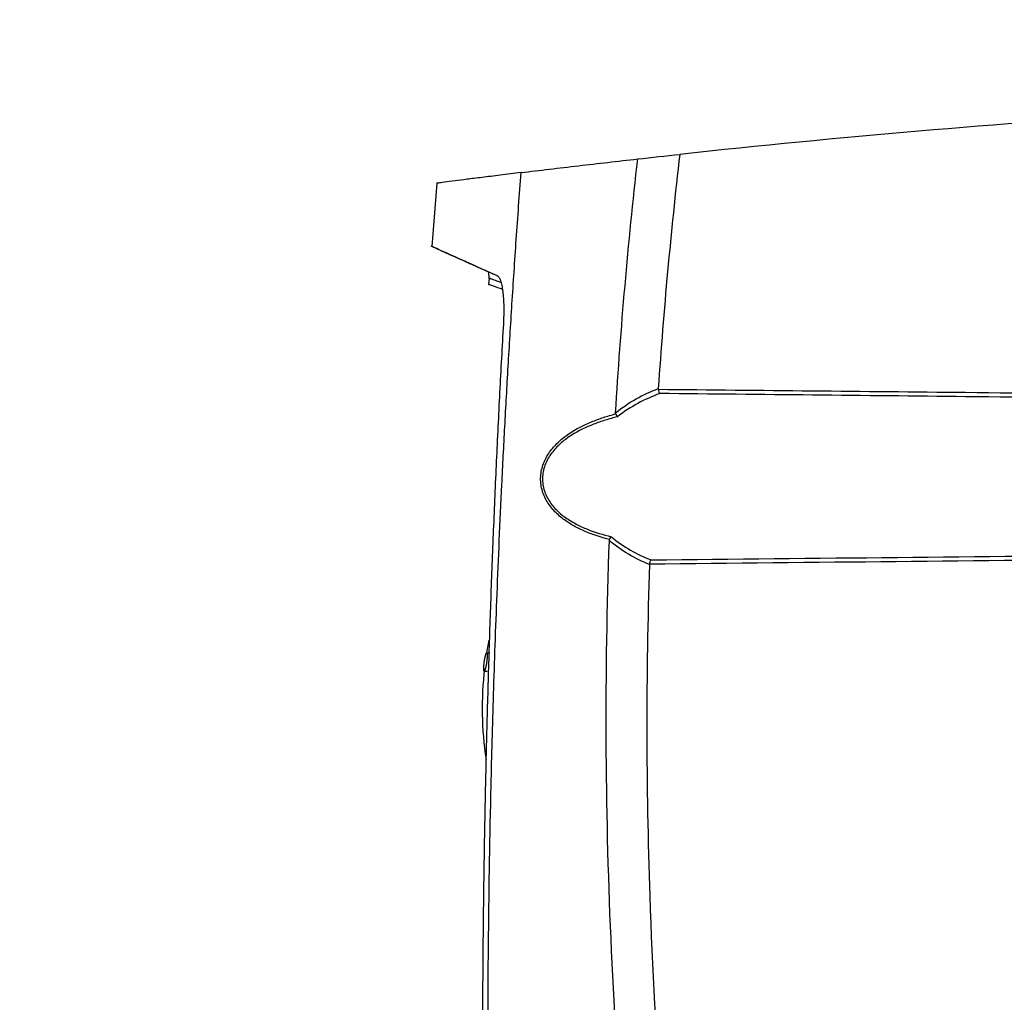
# Model space of a CAD drawing. Header units: millimetres. Extents: x -3.03 to 0.78, y -0.23 to 0.59.
# Tile 124 of 165: x 0.26 to 0.36, y 0.19 to 0.28. Entities that reach past the tile are written whole.
import ezdxf

# ---------------------------------------------------------------- set-up
doc = ezdxf.new("R2010")
doc.units = ezdxf.units.MM

msp = doc.modelspace()

# ---------------------------------------------------------------- linework, layer by layer
at = {"color": 7, "linetype": 'Continuous', "lineweight": 25}
for p, q in [((0.306523, 0.2682), (0.306054, 0.261896)), ((0.305931, 0.261938), (0.307431, 0.261238)), ((0.311683, 0.25934), (0.311743, 0.258659)), ((0.311748, 0.258695), (0.311709, 0.258108)), ((0.311813, 0.221286), (0.311513, 0.221286)), ((0.311272, 0.219486), (0.311572, 0.219486))]:
    msp.add_line(p, q, dxfattribs=at)
at = {"color": 7, "linetype": 'Continuous', "lineweight": 25, "flags": 128}
msp.add_lwpolyline([(0.311735, 0.222571), (0.311537, 0.221487), (0.311504, 0.22128)], dxfattribs=at)
at = {"color": 7, "linetype": 'Continuous', "lineweight": 25}
for centre, radius, start, end in [((0.451457, -0.848409), 1.125977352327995, 91.279481, 96.151941), ((0.345879, 0.21579), 0.0348114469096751, 173.493141, 188.484724)]:
    msp.add_arc(centre, radius, start, end, dxfattribs=at)
for points, knots in [([(0.2421034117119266, 0.2772875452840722), (0.2421034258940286, 0.2772875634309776), (0.2421034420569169, 0.2772875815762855), (0.242103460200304, 0.2772875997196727), (0.3313940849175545, 0.3665782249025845), (0.1723078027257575, 0.1879796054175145), (0.2421034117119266, 0.2772875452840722)], [1e-16, 1e-16, 1e-16, 1e-16, 2.4383371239e-06, 2.4383371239e-06, 2.4383371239e-06, 2.5112367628e-06, 2.5112367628e-06, 2.5112367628e-06, 2.5112367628e-06]), ([(0.3149482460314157, 0.2692628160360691), (0.3168219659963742, 0.2694916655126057), (0.3187310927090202, 0.2697200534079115), (0.322613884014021, 0.2701741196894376), (0.3245877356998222, 0.2703998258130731), (0.3265943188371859, 0.2706237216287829)], [0, 0, 0, 0, 0.5, 0.5, 1, 1, 1, 1]), ([(0.3149481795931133, 0.2692628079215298), (0.3142319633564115, 0.2691748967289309), (0.3127984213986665, 0.2689989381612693), (0.3110177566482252, 0.268776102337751), (0.3095098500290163, 0.2685854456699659), (0.3082264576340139, 0.2684215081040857), (0.3072432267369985, 0.2682948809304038), (0.3066097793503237, 0.2682128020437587), (0.306545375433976, 0.2682044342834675), (0.3065141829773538, 0.2682003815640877)], [0, 0, 0, 0, 0.1329812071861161, 0.2661684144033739, 0.3993554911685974, 0.5328695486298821, 0.6916656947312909, 0.8506658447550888, 1, 1, 1, 1]), ([(0.3121101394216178, 0.1469694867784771), (0.3120779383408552, 0.1481516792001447), (0.312015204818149, 0.1504548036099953), (0.3119359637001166, 0.1538179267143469), (0.3118690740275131, 0.1569974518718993), (0.3118139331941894, 0.1599933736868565), (0.3117689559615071, 0.1628056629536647), (0.3117329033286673, 0.1654343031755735), (0.3117045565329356, 0.1678792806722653), (0.3116827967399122, 0.1701405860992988), (0.3116665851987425, 0.172218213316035), (0.3116549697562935, 0.174112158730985), (0.3116470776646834, 0.1758224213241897), (0.3116267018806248, 0.1821159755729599), (0.3116693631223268, 0.1928407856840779), (0.3118663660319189, 0.2045383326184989), (0.3120675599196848, 0.2125780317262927), (0.3122024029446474, 0.2172499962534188), (0.3123633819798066, 0.2221455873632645), (0.3125532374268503, 0.2272646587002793), (0.3127748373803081, 0.2326070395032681), (0.3130311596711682, 0.238172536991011), (0.3133253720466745, 0.243960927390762), (0.3136605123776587, 0.2499719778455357), (0.3140407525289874, 0.2562053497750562), (0.3144664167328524, 0.2626609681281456), (0.3147857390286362, 0.2670372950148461), (0.3149481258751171, 0.2692628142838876)], [0, 0, 0, 0, 0.0289908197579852, 0.0564793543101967, 0.0824658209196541, 0.1069504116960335, 0.1299332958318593, 0.151414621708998, 0.1713945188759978, 0.1898730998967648, 0.2068504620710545, 0.2223266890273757, 0.2363018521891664, 0.2487760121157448, 0.3766067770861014, 0.4992017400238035, 0.5355605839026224, 0.5737523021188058, 0.6137770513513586, 0.6556350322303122, 0.6993264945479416, 0.7448517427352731, 0.7922111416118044, 0.841405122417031, 0.8924341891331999, 0.9452989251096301, 1, 1, 1, 1]), ([(0.3125879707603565, 0.2589506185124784), (0.3115597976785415, 0.2594100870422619), (0.3099514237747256, 0.2601288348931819), (0.3083795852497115, 0.2608346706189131), (0.3072790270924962, 0.261329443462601), (0.3064829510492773, 0.2616878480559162), (0.3060283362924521, 0.261892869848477), (0.3060186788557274, 0.2618972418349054), (0.3060146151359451, 0.2618990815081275)], [0, 0, 0, 0, 0.250727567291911, 0.3922138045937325, 0.5338301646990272, 0.7126452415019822, 0.8790849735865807, 1, 1, 1, 1]), ([(0.3126006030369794, 0.2589330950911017), (0.3125426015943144, 0.2589588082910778), (0.3121032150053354, 0.2591535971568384), (0.3113636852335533, 0.2594821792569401), (0.3101236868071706, 0.2600341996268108), (0.308880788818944, 0.2605894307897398), (0.3078977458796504, 0.2610294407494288), (0.3074054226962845, 0.2612503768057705), (0.3074328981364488, 0.2612380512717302), (0.3074425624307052, 0.2612337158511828)], [0, 0, 0, 0, 0.0164562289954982, 0.1246632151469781, 0.2329077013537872, 0.4493525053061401, 0.6661123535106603, 0.8825573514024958, 1, 1, 1, 1]), ([(0.3129348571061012, 0.2582894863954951), (0.312928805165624, 0.2582916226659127), (0.3128130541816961, 0.25833248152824), (0.3125570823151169, 0.2584241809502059), (0.3122901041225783, 0.2585196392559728), (0.3120875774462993, 0.2585918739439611), (0.3119205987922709, 0.2586508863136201), (0.3117460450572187, 0.2587141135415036), (0.3117915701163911, 0.2586977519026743), (0.3118114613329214, 0.2586906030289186)], [0, 0, 0, 0, 0.0068047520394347, 0.1301494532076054, 0.3768499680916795, 0.4385216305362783, 0.5618663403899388, 0.808566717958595, 1, 1, 1, 1]), ([(0.3125879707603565, 0.2589506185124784), (0.3126457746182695, 0.2589248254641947), (0.3127008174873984, 0.2588720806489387), (0.3128053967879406, 0.2587131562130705), (0.3128553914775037, 0.2586055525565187), (0.3129469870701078, 0.2583394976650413), (0.3129883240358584, 0.2581826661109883), (0.3130621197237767, 0.2578222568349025), (0.3130947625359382, 0.2576163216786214), (0.3131484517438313, 0.2571730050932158), (0.3131698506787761, 0.2569346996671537), (0.3132018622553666, 0.2564255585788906), (0.31321228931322, 0.2561552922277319), (0.3132264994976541, 0.2553275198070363), (0.3132136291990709, 0.2547367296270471), (0.3131799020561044, 0.254141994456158)], [0, 0, 0, 0, 0.1250000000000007, 0.1250000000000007, 0.2500000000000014, 0.2500000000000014, 0.3750000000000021, 0.3750000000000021, 0.5000000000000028, 0.5000000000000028, 0.6250000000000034, 0.6250000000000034, 0.7500000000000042, 0.7500000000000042, 1, 1, 1, 1]), ([(0.3117167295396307, 0.2581071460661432), (0.3117112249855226, 0.2581090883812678), (0.3116703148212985, 0.2581235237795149), (0.3119830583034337, 0.2580129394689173), (0.3127468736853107, 0.2577444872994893), (0.3130871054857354, 0.2576249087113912)], [0, 0, 0, 0, 0.0793749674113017, 0.5899193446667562, 1, 1, 1, 1]), ([(0.3131799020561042, 0.254141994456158), (0.3131160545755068, 0.253000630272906), (0.3129883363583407, 0.250717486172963), (0.3128082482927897, 0.2472913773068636), (0.3126365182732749, 0.2438634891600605), (0.3124739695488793, 0.2404337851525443), (0.3123203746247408, 0.2370023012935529), (0.3121757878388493, 0.2335690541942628), (0.3120401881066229, 0.2301340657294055), (0.3119135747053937, 0.2266973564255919), (0.3117959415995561, 0.2232589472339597), (0.3116872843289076, 0.2198188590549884), (0.3115875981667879, 0.2163771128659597), (0.3114968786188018, 0.2129337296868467), (0.3114151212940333, 0.2094887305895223), (0.3113423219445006, 0.2060421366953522), (0.3112784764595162, 0.2025939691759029), (0.3112235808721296, 0.1991442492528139), (0.3111776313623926, 0.1956929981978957), (0.3111406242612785, 0.1922402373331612), (0.3111125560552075, 0.1887859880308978), (0.3110934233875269, 0.1853302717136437), (0.3110832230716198, 0.181873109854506), (0.3110819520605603, 0.1784145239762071), (0.311089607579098, 0.1749545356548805), (0.31110618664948, 0.1714931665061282), (0.3111316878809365, 0.1680304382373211), (0.3111661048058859, 0.1645663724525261), (0.3112094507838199, 0.1611009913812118), (0.3112616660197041, 0.1576343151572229), (0.3113229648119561, 0.1541663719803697), (0.3113925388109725, 0.1506971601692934), (0.3114464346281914, 0.1483840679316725), (0.3114733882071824, 0.1472272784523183)], [0, 0, 0, 0, 0.0320717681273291, 0.064155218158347, 0.0962504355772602, 0.1283575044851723, 0.1604765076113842, 0.1926075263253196, 0.2247506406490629, 0.2569059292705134, 0.2890734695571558, 0.3212533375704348, 0.3534456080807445, 0.3856503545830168, 0.4178676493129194, 0.4500975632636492, 0.4823401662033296, 0.5145955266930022, 0.5468637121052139, 0.579144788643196, 0.611438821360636, 0.6437458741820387, 0.6760660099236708, 0.7083992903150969, 0.7407457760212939, 0.773105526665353, 0.8054786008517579, 0.8378650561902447, 0.8702649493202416, 0.9026783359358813, 0.9351052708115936, 0.9675458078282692, 1, 1, 1, 1]), ([(0.3243816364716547, 0.2452708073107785), (0.3250377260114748, 0.2458066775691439), (0.3257312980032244, 0.2462671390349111), (0.3271612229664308, 0.247067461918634), (0.3278954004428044, 0.2474059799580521), (0.3286452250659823, 0.2476940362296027)], [0, 0, 0, 0, 0.5, 0.5, 1, 1, 1, 1]), ([(0.3287937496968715, 0.2471976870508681), (0.3280531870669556, 0.2469216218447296), (0.3273273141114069, 0.2465978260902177), (0.3259120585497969, 0.2458321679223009), (0.3252257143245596, 0.2453922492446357), (0.3245751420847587, 0.2448785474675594)], [0, 0, 0, 0, 0.5, 0.5, 1, 1, 1, 1]), ([(0.3286482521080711, 0.2476264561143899), (0.3286628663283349, 0.2475378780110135), (0.3286843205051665, 0.2474522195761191), (0.3287348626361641, 0.2473042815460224), (0.3287643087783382, 0.2472414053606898), (0.3287937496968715, 0.2471976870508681)], [0, 0, 0, 0, 0.5, 0.5, 1, 1, 1, 1]), ([(0.3286482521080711, 0.24762645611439), (0.3388749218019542, 0.2475260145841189), (0.3491015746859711, 0.2474238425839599), (0.3593282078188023, 0.2473197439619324), (0.36545780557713, 0.2472573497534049), (0.3715873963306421, 0.2471942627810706), (0.3777169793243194, 0.2471304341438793), (0.3829737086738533, 0.2470756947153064), (0.388230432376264, 0.247020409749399), (0.3934871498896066, 0.2469645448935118), (0.4044296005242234, 0.2468482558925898), (0.4153720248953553, 0.246729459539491), (0.4263144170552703, 0.2466077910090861)], [7.6085755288e-06, 7.6085755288e-06, 7.6085755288e-06, 7.6085755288e-06, 0.0306937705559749, 0.0306937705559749, 0.0306937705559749, 0.0490863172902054, 0.0490863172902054, 0.0490863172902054, 0.0648597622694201, 0.0648597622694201, 0.0648597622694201, 0.0976939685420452, 0.0976939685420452, 0.0976939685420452, 0.0976939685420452]), ([(0.4263144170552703, 0.2461547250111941), (0.4153720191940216, 0.2462794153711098), (0.4044295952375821, 0.2464011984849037), (0.3934871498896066, 0.2465204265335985), (0.3882304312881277, 0.2465777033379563), (0.382973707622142, 0.2466343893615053), (0.3777169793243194, 0.2466905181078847), (0.3715873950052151, 0.2467559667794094), (0.3654578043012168, 0.2468206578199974), (0.3593282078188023, 0.2468846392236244), (0.3491500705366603, 0.2469908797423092), (0.3389719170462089, 0.2470951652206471), (0.3287937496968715, 0.2471976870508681)], [0.0004913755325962, 0.0004913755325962, 0.0004913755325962, 0.0004913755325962, 0.0333253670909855, 0.0333253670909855, 0.0333253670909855, 0.0490987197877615, 0.0490987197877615, 0.0490987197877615, 0.0674911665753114, 0.0674911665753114, 0.0674911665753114, 0.0980316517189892, 0.0980316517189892, 0.0980316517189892, 0.0980316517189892]), ([(0.3237826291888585, 0.2326199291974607), (0.322947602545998, 0.232830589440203), (0.3221326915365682, 0.2330912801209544), (0.3209695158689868, 0.2335866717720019), (0.3205909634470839, 0.2337695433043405), (0.3198560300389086, 0.2341810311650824), (0.319497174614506, 0.234411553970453), (0.3188251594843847, 0.2349219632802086), (0.3185109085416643, 0.2352017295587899), (0.3179381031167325, 0.2358271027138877), (0.3176789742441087, 0.2361753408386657), (0.3172604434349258, 0.236927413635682), (0.3170976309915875, 0.2373398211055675), (0.3169554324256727, 0.2379774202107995), (0.3169241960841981, 0.2381942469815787), (0.3168968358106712, 0.2386372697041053), (0.3169011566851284, 0.2388590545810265), (0.3169443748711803, 0.2392973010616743), (0.3169836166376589, 0.2395161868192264), (0.3170941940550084, 0.2399438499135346), (0.3171645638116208, 0.2401500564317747), (0.3173314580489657, 0.2405493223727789), (0.3174280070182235, 0.2407423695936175), (0.3176447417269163, 0.2411166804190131), (0.3177655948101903, 0.2412986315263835), (0.3181518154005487, 0.241816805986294), (0.3184423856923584, 0.2421297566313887), (0.3190745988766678, 0.2427070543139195), (0.3194098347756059, 0.242965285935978), (0.3204508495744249, 0.2436686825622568), (0.321195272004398, 0.244047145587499), (0.3223645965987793, 0.2445297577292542), (0.3227643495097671, 0.2446762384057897), (0.3235734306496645, 0.2449424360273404), (0.3239830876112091, 0.2450623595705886), (0.3243972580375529, 0.2451712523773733)], [0, 0, 0, 0, 0.1250000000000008, 0.1250000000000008, 0.187500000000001, 0.187500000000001, 0.2500000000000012, 0.2500000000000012, 0.3125000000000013, 0.3125000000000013, 0.3750000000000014, 0.3750000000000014, 0.4375000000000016, 0.4375000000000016, 0.4687500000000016, 0.4687500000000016, 0.5000000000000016, 0.5000000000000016, 0.5312500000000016, 0.5312500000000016, 0.5625000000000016, 0.5625000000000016, 0.5937500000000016, 0.5937500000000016, 0.6250000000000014, 0.6250000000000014, 0.6875000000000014, 0.6875000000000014, 0.7500000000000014, 0.7500000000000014, 0.8750000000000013, 0.8750000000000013, 0.9375000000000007, 0.9375000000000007, 1, 1, 1, 1]), ([(0.3245751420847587, 0.2448785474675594), (0.3241678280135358, 0.2447766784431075), (0.3237645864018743, 0.2446645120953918), (0.3229672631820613, 0.2444154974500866), (0.3225725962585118, 0.2442783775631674), (0.3214157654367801, 0.2438259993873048), (0.3206766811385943, 0.2434708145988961), (0.3196382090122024, 0.2428083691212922), (0.3193038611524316, 0.2425656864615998), (0.3186671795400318, 0.2420182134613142), (0.3183731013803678, 0.2417205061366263), (0.3179802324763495, 0.2412254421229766), (0.3178567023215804, 0.2410510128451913), (0.3176340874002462, 0.2406904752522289), (0.3175346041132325, 0.2405041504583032), (0.317362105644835, 0.2401178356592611), (0.3172890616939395, 0.2399178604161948), (0.3171738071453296, 0.2395018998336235), (0.3171325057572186, 0.2392877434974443), (0.3170868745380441, 0.2388593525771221), (0.3170820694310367, 0.2386422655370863), (0.3171100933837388, 0.238208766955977), (0.3171424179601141, 0.2379970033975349), (0.3172895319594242, 0.2373753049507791), (0.3174579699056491, 0.2369749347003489), (0.3178867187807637, 0.2362501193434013), (0.3181507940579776, 0.2359166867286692), (0.3187296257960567, 0.2353216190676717), (0.319045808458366, 0.2350565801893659), (0.3197194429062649, 0.23457441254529), (0.3200770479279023, 0.2343579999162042), (0.3208076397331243, 0.2339722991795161), (0.3211831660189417, 0.2338012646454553), (0.3223349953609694, 0.2333387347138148), (0.3231392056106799, 0.2330965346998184), (0.3239607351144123, 0.232901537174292)], [0, 0, 0, 0, 0.0625000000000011, 0.0625000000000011, 0.1250000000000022, 0.1250000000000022, 0.2500000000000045, 0.2500000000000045, 0.3125000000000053, 0.3125000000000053, 0.3750000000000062, 0.3750000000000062, 0.4062500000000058, 0.4062500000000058, 0.4375000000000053, 0.4375000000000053, 0.4687500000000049, 0.4687500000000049, 0.5000000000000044, 0.5000000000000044, 0.531250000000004, 0.531250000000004, 0.5625000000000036, 0.5625000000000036, 0.6250000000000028, 0.6250000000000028, 0.6875000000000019, 0.6875000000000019, 0.750000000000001, 0.750000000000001, 0.8125000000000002, 0.8125000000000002, 0.8749999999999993, 0.8749999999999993, 1, 1, 1, 1]), ([(0.3432218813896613, 0.0751837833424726), (0.3413769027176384, 0.0815625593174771), (0.3396583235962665, 0.0879782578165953), (0.3364794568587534, 0.1008645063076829), (0.3350182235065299, 0.1073365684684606), (0.3323530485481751, 0.1203387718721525), (0.3311486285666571, 0.1268716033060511), (0.329000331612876, 0.1399694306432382), (0.32805609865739, 0.1465369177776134), (0.3264291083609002, 0.1597092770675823), (0.3257448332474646, 0.1663179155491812), (0.3246395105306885, 0.1795376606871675), (0.3242182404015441, 0.1861518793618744), (0.3233476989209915, 0.2060075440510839), (0.3232884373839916, 0.2192618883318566), (0.3237631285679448, 0.2325339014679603)], [0, 0, 0, 0, 0.125, 0.125, 0.2500000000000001, 0.2500000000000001, 0.3750000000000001, 0.3750000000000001, 0.5000000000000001, 0.5000000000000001, 0.6250000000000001, 0.6250000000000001, 0.7500000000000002, 0.7500000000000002, 1, 1, 1, 1]), ([(0.3277638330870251, 0.2301187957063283), (0.3270529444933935, 0.2304041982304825), (0.3263561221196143, 0.2307415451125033), (0.3250131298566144, 0.2315385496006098), (0.3243667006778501, 0.2319977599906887), (0.3237631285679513, 0.2325339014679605)], [0, 0, 0, 0, 0.5, 0.5, 1, 1, 1, 1]), ([(0.3239607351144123, 0.232901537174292), (0.3245590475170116, 0.2323865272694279), (0.3251996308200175, 0.2319465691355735), (0.3265276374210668, 0.2311837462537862), (0.3272161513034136, 0.2308608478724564), (0.3279181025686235, 0.2305870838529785)], [0, 0, 0, 0, 0.5, 0.5, 1, 1, 1, 1]), ([(0.3277638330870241, 0.2301187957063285), (0.3274068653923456, 0.2190872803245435), (0.3274179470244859, 0.2080438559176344), (0.3282915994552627, 0.1826323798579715), (0.3294118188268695, 0.1682732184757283), (0.3328954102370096, 0.1397064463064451), (0.335258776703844, 0.125498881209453), (0.3406486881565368, 0.1000017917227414), (0.343465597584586, 0.0886679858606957), (0.3466784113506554, 0.0774475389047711)], [3.109241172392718, 3.109241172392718, 3.109241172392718, 3.109241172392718, 3.17595934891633, 3.17595934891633, 3.2629390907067, 3.2629390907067, 3.349918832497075, 3.349918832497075, 3.420469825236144, 3.420469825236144, 3.420469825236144, 3.420469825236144]), ([(0.3115161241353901, 0.2212856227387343), (0.3115122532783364, 0.2212863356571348), (0.3115040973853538, 0.2212848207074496), (0.3114864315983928, 0.221270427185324), (0.3114668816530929, 0.2212391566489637), (0.3114460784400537, 0.2211917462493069), (0.3114299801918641, 0.2211486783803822), (0.3114135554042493, 0.2210984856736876), (0.3113969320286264, 0.2210414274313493), (0.3113802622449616, 0.2209781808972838), (0.3113582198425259, 0.2208866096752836), (0.3113366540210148, 0.220784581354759), (0.3113162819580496, 0.2206757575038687), (0.3113016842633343, 0.2205911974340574), (0.3112879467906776, 0.2205044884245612), (0.311270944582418, 0.2203873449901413), (0.3112560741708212, 0.2202688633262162), (0.3112439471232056, 0.2201532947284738), (0.3112362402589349, 0.2200685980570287), (0.3112300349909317, 0.2199869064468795), (0.311225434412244, 0.2199091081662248), (0.3112224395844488, 0.2198358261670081), (0.311221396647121, 0.2197836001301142), (0.3112212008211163, 0.2197353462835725), (0.3112218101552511, 0.2196908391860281), (0.3112241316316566, 0.2196394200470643), (0.3112279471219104, 0.2195946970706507), (0.3112332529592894, 0.2195572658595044), (0.3112400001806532, 0.2195274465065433), (0.3112480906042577, 0.2195052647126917), (0.3112574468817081, 0.2194909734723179), (0.311268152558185, 0.2194848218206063), (0.3112801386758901, 0.2194869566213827), (0.3112976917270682, 0.2195011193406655), (0.3113171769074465, 0.2195326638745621), (0.3113378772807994, 0.2195798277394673), (0.3113539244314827, 0.2196228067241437), (0.3113703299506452, 0.2196731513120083), (0.3113924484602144, 0.2197490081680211), (0.3114147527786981, 0.2198374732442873), (0.3114364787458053, 0.2199358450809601), (0.3114524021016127, 0.2200139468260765), (0.3114677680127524, 0.2200956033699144), (0.3114824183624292, 0.2201802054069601), (0.3114962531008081, 0.2202669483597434), (0.3115134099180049, 0.2203841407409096), (0.31152834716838, 0.2205025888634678), (0.3115406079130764, 0.2206181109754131), (0.3115483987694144, 0.2207027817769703), (0.3115546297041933, 0.2207844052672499), (0.3115593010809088, 0.2208623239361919), (0.3115623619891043, 0.2209356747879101), (0.3115634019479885, 0.2209879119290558), (0.3115635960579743, 0.2210392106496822), (0.311562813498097, 0.2210890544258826), (0.311559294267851, 0.221155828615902), (0.3115530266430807, 0.2212072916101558), (0.3115446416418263, 0.2212443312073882), (0.311536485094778, 0.2212665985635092), (0.3115270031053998, 0.221280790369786), (0.3115198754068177, 0.2212849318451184), (0.3115161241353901, 0.2212856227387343)], [0, 0, 0, 0, 0.0156003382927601, 0.0312561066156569, 0.0624363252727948, 0.0780769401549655, 0.0937338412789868, 0.1093342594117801, 0.1249395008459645, 0.1405957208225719, 0.1562308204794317, 0.1874083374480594, 0.2030614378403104, 0.2186582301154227, 0.2342563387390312, 0.2499102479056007, 0.2810804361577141, 0.2967181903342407, 0.3123728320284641, 0.3279675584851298, 0.34357621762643, 0.3592362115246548, 0.3748675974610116, 0.3795828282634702, 0.3945971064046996, 0.4096655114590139, 0.4247187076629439, 0.4397148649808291, 0.454766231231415, 0.469836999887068, 0.4848572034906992, 0.4998744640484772, 0.5155359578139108, 0.531178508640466, 0.5623739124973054, 0.5780315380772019, 0.5936290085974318, 0.6092424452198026, 0.6249009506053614, 0.6560758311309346, 0.6717181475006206, 0.6873699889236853, 0.7029604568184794, 0.7185671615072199, 0.7342225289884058, 0.7498515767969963, 0.7810302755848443, 0.7966827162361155, 0.8122720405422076, 0.8278851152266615, 0.843545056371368, 0.8591721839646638, 0.8747585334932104, 0.8795944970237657, 0.8968068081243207, 0.9139705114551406, 0.939694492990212, 0.9547506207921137, 0.9697608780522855, 0.9848816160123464, 1, 1, 1, 1])]:
    msp.add_open_spline(points, degree=3, knots=knots, dxfattribs=at)
for points in [[(0.3243816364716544, 0.2452708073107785), (0.3249009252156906, 0.2537407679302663), (0.3256397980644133, 0.2621916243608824), (0.3265943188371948, 0.2706237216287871)], [(0.3265943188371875, 0.2706237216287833), (0.3279929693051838, 0.2707797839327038), (0.3293918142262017, 0.2709332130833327), (0.3307908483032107, 0.2710840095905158)], [(0.3307908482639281, 0.2710840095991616), (0.3298912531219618, 0.2633057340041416), (0.329175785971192, 0.2555061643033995), (0.3286452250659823, 0.2476940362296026)], [(0.3286452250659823, 0.2476940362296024), (0.3286436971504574, 0.247671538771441), (0.3286445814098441, 0.2476487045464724), (0.3286482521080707, 0.2476264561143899)], [(0.3243972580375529, 0.2451712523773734), (0.3243831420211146, 0.2452023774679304), (0.3243795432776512, 0.2452366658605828), (0.3243816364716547, 0.2452708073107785)], [(0.3243972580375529, 0.2451712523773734), (0.324446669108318, 0.2450623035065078), (0.3245105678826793, 0.2449579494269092), (0.3245751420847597, 0.244878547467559)], [(0.3237631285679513, 0.2325339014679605), (0.323764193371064, 0.2325636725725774), (0.3237697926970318, 0.2325930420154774), (0.3237826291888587, 0.2326199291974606)], [(0.3237826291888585, 0.2326199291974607), (0.3238328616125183, 0.2327251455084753), (0.3238964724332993, 0.2328249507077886), (0.3239607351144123, 0.2329015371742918)], [(0.4263144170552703, 0.2311857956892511), (0.3934657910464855, 0.230820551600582), (0.3606168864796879, 0.2304807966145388), (0.3277678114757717, 0.2301584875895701)], [(0.3279181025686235, 0.2305870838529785), (0.3607170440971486, 0.2309171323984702), (0.3935158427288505, 0.2312651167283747), (0.4263144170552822, 0.2316388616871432)], [(0.3277678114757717, 0.23015848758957), (0.3277655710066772, 0.230145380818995), (0.3277642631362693, 0.2301320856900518), (0.3277638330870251, 0.2301187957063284)], [(0.3277678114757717, 0.23015848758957), (0.3277981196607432, 0.230335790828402), (0.3278573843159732, 0.2304996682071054), (0.3279181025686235, 0.2305870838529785)]]:
    msp.add_open_spline(points, degree=3, dxfattribs=at)

doc.saveas('drawing.dxf')
